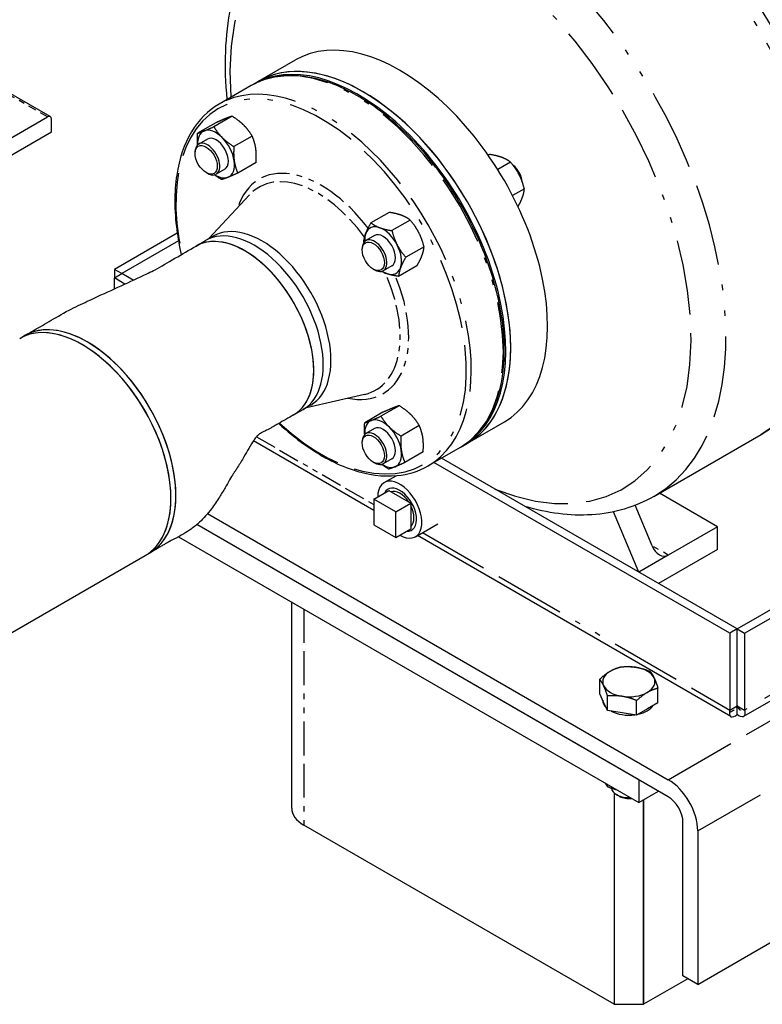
# Paper-space layout 'SHEET_1' of a CAD drawing. Header units: inches. Extents: x 3 to 360, y 8 to 227.
# Tile 73 of 98: x 116 to 130, y 122 to 139. Entities that reach past the tile are written whole.
import ezdxf

# ---------------------------------------------------------------- set-up
doc = ezdxf.new("R2010")
doc.units = ezdxf.units.IN
doc.header["$LTSCALE"] = 10.666667
doc.header["$MEASUREMENT"] = 0
doc.linetypes.add('DOUBLE_DASH_DOUBLE_DOT', pattern=[0.74, 0.24, -0.06, 0.24, -0.06, 0.01, -0.06, 0.01, -0.06])
doc.layers.get('0').update_dxf_attribs({"lineweight": 25})
doc.layers.add('PHANTOM', color=7, linetype='DOUBLE_DASH_DOUBLE_DOT', lineweight=25)

psp = doc.layouts.new('SHEET_1')

# ---------------------------------------------------------------- linework, layer by layer
for p, q in [((128.619, 122.076), (162.56, 141.672)), ((120.733, 138.286), (121.396, 138.669)), ((120.601, 138.209), (120.026, 137.878)), ((120.645, 138.235), (120.733, 138.286)), ((116.995, 137.653), (116.203, 138.11)), ((109.294, 133.23), (116.945, 137.648)), ((117.016, 137.378), (117.016, 137.607)), ((119.967, 137.542), (119.639, 137.353)), ((120.258, 137.66), (119.931, 137.471)), ((114.579, 135.971), (117.016, 137.378)), ((119.814, 137.25), (119.659, 137.161)), ((120.619, 137.303), (120.291, 137.114)), ((119.595, 136.992), (119.595, 137.018)), ((124.88, 136.973), (124.857, 136.96)), ((120.688, 136.829), (120.36, 136.64)), ((125.257, 136.835), (125.027, 136.702)), ((119.793, 136.648), (119.816, 136.635)), ((120.126, 136.709), (119.972, 136.619)), ((125.505, 136.355), (125.294, 136.234)), ((119.843, 135.463), (120.57, 136.25)), ((123.079, 135.933), (122.752, 135.744)), ((123.456, 135.795), (123.128, 135.606)), ((119.274, 135.563), (118.145, 134.911)), ((119.296, 135.423), (118.278, 134.835)), ((119.612, 135.329), (119.783, 135.428)), ((119.921, 135.508), (119.783, 135.428)), ((122.814, 135.518), (122.659, 135.429)), ((122.595, 135.26), (122.595, 135.286)), ((123.704, 135.316), (123.376, 135.127)), ((118.278, 134.835), (118.145, 134.911)), ((118.145, 134.911), (118.145, 134.757)), ((122.793, 134.916), (122.816, 134.903)), ((123.126, 134.977), (122.972, 134.887)), ((123.575, 134.974), (123.248, 134.785)), ((118.145, 134.757), (118.278, 134.834)), ((118.145, 134.561), (118.145, 134.757)), ((118.334, 134.648), (118.145, 134.757)), ((118.278, 134.834), (118.278, 134.835)), ((118.482, 134.716), (118.278, 134.834)), ((129.326, 128.456), (138.96, 134.017)), ((129.459, 128.379), (139.092, 133.941)), ((116.445, 133.67), (116.533, 133.721)), ((121.593, 132.432), (122.638, 132.668)), ((121.362, 132.298), (121.533, 132.397)), ((121.671, 132.477), (121.533, 132.397)), ((123.258, 132.464), (122.931, 132.275)), ((138.983, 132.395), (129.438, 126.884)), ((122.967, 132.346), (122.639, 132.157)), ((122.814, 132.054), (122.659, 131.965)), ((123.619, 132.107), (123.291, 131.918)), ((124.483, 131.791), (125.146, 132.173)), ((127.83, 130.836), (129.755, 131.948)), ((122.803, 130.585), (120.641, 131.833)), ((122.595, 131.796), (122.595, 131.822)), ((124.351, 131.714), (123.776, 131.382)), ((124.395, 131.74), (124.483, 131.791)), ((123.126, 131.513), (122.972, 131.423)), ((123.688, 131.633), (123.36, 131.444)), ((129.325, 128.456), (124.016, 131.521)), ((122.793, 131.452), (122.816, 131.439)), ((129.193, 128.379), (123.883, 131.444)), ((122.989, 131.083), (123.205, 131.207)), ((122.803, 130.785), (123.071, 130.941)), ((122.803, 130.785), (122.803, 130.328)), ((123.199, 130.557), (122.803, 130.785)), ((123.071, 130.941), (123.467, 130.712)), ((128.972, 130.292), (127.93, 130.894)), ((123.199, 130.557), (123.467, 130.712)), ((123.467, 130.712), (123.467, 130.255)), ((127.799, 129.949), (127.496, 130.676)), ((119.817, 130.526), (128.088, 125.751)), ((123.199, 130.1), (123.199, 130.557)), ((127.558, 129.476), (127.106, 130.56)), ((128.088, 125.445), (119.626, 130.33)), ((127.558, 125.751), (119.626, 130.33)), ((122.803, 130.328), (123.199, 130.1)), ((123.199, 130.1), (123.467, 130.255)), ((123.549, 130.113), (123.949, 130.343)), ((128.972, 130.292), (128.088, 129.782)), ((128.972, 129.884), (128.972, 130.292)), ((119.298, 130.112), (127.558, 125.342)), ((129.213, 126.884), (123.585, 130.133)), ((113.66, 126.866), (118.695, 129.773)), ((118.695, 129.773), (118.783, 129.824)), ((128.088, 129.782), (127.558, 129.476)), ((128.972, 129.884), (127.911, 129.272)), ((121.328, 125.24), (121.328, 128.939)), ((129.325, 128.456), (129.193, 128.379)), ((129.193, 128.379), (129.193, 127.001)), ((129.325, 127.078), (129.325, 128.456)), ((129.326, 128.456), (129.459, 128.379)), ((129.326, 127.078), (129.326, 128.456)), ((129.459, 128.379), (129.459, 127.001)), ((126.858, 127.293), (126.858, 127.555)), ((126.928, 127.142), (126.858, 127.293)), ((126.998, 126.991), (126.998, 127.253)), ((127.904, 127.132), (127.904, 127.393)), ((126.998, 126.991), (126.928, 127.142)), ((127.521, 126.91), (127.521, 127.172)), ((127.904, 127.132), (127.713, 127.021)), ((129.193, 127.001), (129.325, 127.078)), ((129.326, 126.924), (129.326, 127.078)), ((129.326, 127.078), (129.459, 127.001)), ((127.26, 126.951), (126.998, 126.991)), ((127.521, 126.91), (127.26, 126.951)), ((127.713, 127.021), (127.521, 126.91)), ((126.998, 125.627), (126.998, 125.665)), ((127.558, 125.751), (127.558, 125.342)), ((127.116, 125.515), (127.116, 121.719)), ((127.116, 125.515), (127.116, 121.719)), ((127.215, 125.451), (127.16, 125.483)), ((127.558, 125.342), (127.911, 125.547)), ((127.646, 121.719), (127.646, 125.393)), ((127.646, 125.393), (127.646, 121.719)), ((128.353, 122.23), (128.353, 124.985)), ((127.116, 121.719), (121.548, 124.934)), ((128.619, 124.832), (128.619, 122.076)), ((128.442, 122.179), (127.646, 121.719)), ((128.619, 122.076), (128.353, 122.23)), ((127.116, 121.719), (127.646, 121.719))]:
    psp.add_line(p, q)
for centre, major_axis, ratio, start_param, end_param in [((127.514, 137.871), (-2.75, 4.763), 0.57735, 3.542808, 5.391692), ((123.271, 135.421), (1.875, -3.248), 0.57735, 0, 3.141593), ((122.52, 134.987), (1.875, -3.248), 0.57735, 6.271497, 9.436467), ((122.608, 135.038), (-1.875, 3.248), 0.57735, 3.141593, 6.283185), ((122.608, 135.038), (1.875, -3.248), 0.57735, 0, 3.141593), ((116.945, 137.566), (0.05, 0.0866), 0.57735, 5.497787, 7.068583), ((119.97, 136.979), (-0.234, 0.406), 0.57735, 6.202273, 7.132579), ((119.97, 136.979), (-0.234, 0.406), 0.57735, 5.155075, 6.202273), ((119.816, 136.89), (0.156, -0.271), 0.57735, 5.497787, 10.210176), ((119.97, 136.979), (-0.156, 0.271), 0.57735, 3.141593, 6.283185), ((119.97, 136.979), (-0.234, 0.406), 0.57735, 4.107878, 5.155075), ((119.97, 136.979), (0.234, -0.406), 0.57735, 6.202273, 7.24947), ((125.268, 136.574), (-0.141, 0.244), 0.57735, 4.029758, 5.335602), ((125.246, 136.561), (0.156, -0.271), 0.57735, 1.024283, 2.051303), ((119.97, 136.979), (0.234, -0.406), 0.57735, 5.433792, 6.202273), ((120.796, 133.992), (0.875, -1.516), 0.57735, 0, 3.141593), ((120.658, 133.912), (0.875, -1.516), 0.57735, 0, 3.141593), ((120.658, 133.912), (0.875, -1.516), 0.57735, 0, 3.141593), ((122.97, 135.247), (0.234, -0.406), 0.57735, 3.584279, 3.990986), ((122.97, 135.247), (-0.234, 0.406), 0.57735, 5.678674, 6.725871), ((122.97, 135.247), (-0.156, 0.271), 0.57735, 3.141593, 6.283185), ((122.97, 135.247), (-0.234, 0.406), 0.57735, 4.631476, 5.678674), ((120.487, 133.814), (0.875, -1.516), 0.57735, 0, 3.141593), ((120.487, 133.814), (-0.875, 1.516), 0.57735, 5.497787, 6.283185), ((122.816, 135.158), (0.156, -0.271), 0.57735, 5.497787, 10.210176), ((120.487, 133.814), (0.875, -1.516), 0.57735, 0, 2.356194), ((122.97, 135.247), (-0.234, 0.406), 0.57735, 3.584279, 4.631476), ((122.97, 135.247), (0.234, -0.406), 0.57735, 5.433792, 5.678674), ((122.97, 135.247), (0.234, -0.406), 0.57735, 5.678674, 6.725871), ((117.57, 131.721), (1.125, -1.949), 0.57735, 0, 3.141593), ((117.658, 131.772), (1.125, -1.949), 0.57735, 0, 3.141593), ((117.57, 131.721), (-1.125, 1.949), 0.57735, 3.926991, 6.283185), ((117.658, 131.772), (-1.125, 1.949), 0.57735, 5.497787, 6.283185), ((117.658, 131.772), (1.125, -1.949), 0.57735, 0, 2.356194), ((122.97, 131.783), (-0.234, 0.406), 0.57735, 6.202273, 7.132579), ((122.97, 131.783), (-0.234, 0.406), 0.57735, 5.155075, 6.202273), ((122.97, 131.783), (-0.156, 0.271), 0.57735, 3.141593, 6.283185), ((122.97, 131.783), (-0.234, 0.406), 0.57735, 4.107878, 5.155075), ((122.816, 131.694), (0.156, -0.271), 0.57735, 5.497787, 10.210176), ((122.97, 131.783), (0.234, -0.406), 0.57735, 6.202273, 7.24947), ((122.97, 131.783), (0.234, -0.406), 0.57735, 5.433792, 6.202273), ((123.269, 130.598), (-0.28, 0.485), 0.57735, 2.356194, 7.068583), ((123.269, 130.598), (-0.213, 0.368), 0.57735, 2.768194, 6.656584), ((117.57, 131.721), (1.125, -1.949), 0.57735, 0, 0.785398), ((123.269, 130.598), (-0.18, 0.312), 0.57735, 4.815903, 6.179671), ((123.269, 130.598), (0.18, -0.312), 0.57735, 0.103514, 1.467282), ((127.976, 130.051), (0.08, -0.282), 0.684584, 4.882454, 6.45325), ((127.381, 127.509), (-0.469, 0), 0.57735, 4.45059, 5.497787), ((127.381, 127.509), (-0.469, 0), 0.57735, 5.497787, 6.544985), ((127.381, 127.509), (0.469, 0), 0.57735, 0.261799, 1.308997), ((127.381, 127.509), (-0.469, 0), 0.57735, 0.261799, 1.308997), ((127.381, 127.509), (0.469, 0), 0.57735, 5.497787, 6.544985), ((127.381, 127.509), (0.469, 0), 0.57735, 4.45059, 5.497787), ((127.381, 127.18), (-0.469, 0), 0.57735, 0.010332, 0.513267), ((127.381, 127.18), (0.469, 0), 0.57735, 5.080206, 5.915369), ((127.381, 127.18), (0.469, 0), 0.57735, 3.961202, 4.939977), ((128.088, 125.138), (0.375, -0.65), 0.57735, 0.785398, 2.356194), ((127.381, 125.61), (-0.313, 0), 0.57735, 0.054326, 1.64861), ((127.381, 125.547), (0.234, 0), 0.57735, 3.926991, 4.935251), ((128.088, 125.138), (-0.187, 0.325), 0.57735, 3.926991, 5.497787), ((122.078, 125.24), (-0.75, 0), 0.57735, 0, 0.785398)]:
    psp.add_ellipse(centre, major_axis=major_axis, ratio=ratio, start_param=start_param, end_param=end_param)
for centre, major_axis in [((119.793, 136.877), (-0.141, 0.244)), ((122.793, 135.145), (0.141, -0.244)), ((122.793, 131.681), (0.141, -0.244))]:
    psp.add_ellipse(centre, major_axis=major_axis, ratio=0.57735)
for points, knots in [([(127.831, 141.819), (128.163, 141.543), (128.483, 141.229), (129.211, 140.399), (129.6, 139.854), (130.267, 138.7), (130.545, 138.092), (130.962, 136.87), (131.101, 136.255), (131.222, 135.072), (131.203, 134.505), (130.993, 133.482), (130.804, 133.024), (130.317, 132.36), (130.055, 132.121), (129.755, 131.948)], [4.930831, 4.930831, 4.930831, 4.930831, 5.165153, 5.165153, 5.496661, 5.496661, 5.827105, 5.827105, 6.158592, 6.158592, 6.492187, 6.492187, 6.820071, 6.820071, 7.068583, 7.068583, 7.068583, 7.068583]), ([(120.171, 137.962), (120.113, 138.548), (120.133, 139.109), (120.342, 140.127), (120.531, 140.585), (121.018, 141.249), (121.28, 141.488), (121.58, 141.662)], [3.0203121, 3.0203121, 3.0203121, 3.0203121, 3.3505946, 3.3505946, 3.6784783, 3.6784783, 3.9269908, 3.9269908, 3.9269908, 3.9269908]), ([(124.351, 131.714), (124.551, 131.83), (124.719, 131.999), (124.978, 132.431), (125.067, 132.694), (125.157, 133.29), (125.157, 133.624), (125.064, 134.325), (124.972, 134.693), (124.707, 135.424), (124.535, 135.788), (124.126, 136.475), (123.89, 136.798), (123.377, 137.373), (123.101, 137.624), (122.536, 138.027), (122.247, 138.18), (121.684, 138.37), (121.411, 138.407), (120.956, 138.364), (120.768, 138.306), (120.601, 138.209)], [3.141593, 3.141593, 3.141593, 3.141593, 3.451356, 3.451356, 3.768063, 3.768063, 4.090395, 4.090395, 4.41313, 4.41313, 4.735388, 4.735388, 5.057466, 5.057466, 5.379781, 5.379781, 5.702571, 5.702571, 6.024552, 6.024552, 6.283185, 6.283185, 6.283185, 6.283185]), ([(120.026, 137.878), (119.826, 137.762), (119.658, 137.593), (119.398, 137.161), (119.309, 136.898), (119.219, 136.302), (119.22, 135.968), (119.285, 135.473), (119.312, 135.325), (119.346, 135.176)], [0, 0, 0, 0, 0.309763, 0.309763, 0.62647, 0.62647, 0.948802, 0.948802, 1.081901, 1.081901, 1.081901, 1.081901]), ([(116.533, 133.721), (116.626, 133.774), (116.719, 133.828), (116.868, 133.914), (116.919, 133.943), (117.076, 134.036), (117.201, 134.11), (117.439, 134.234), (117.55, 134.287), (117.987, 134.49), (118.312, 134.636), (118.709, 134.822), (118.797, 134.864), (118.993, 134.967), (119.1, 135.033), (119.365, 135.187), (119.486, 135.256), (119.612, 135.329)], [0, 0, 0, 0, 1, 1, 1.600863, 1.600863, 2.763988, 2.763988, 3.740842, 3.740842, 6.677706, 6.677706, 7.575143, 7.575143, 8.930447, 8.930447, 10.28806, 10.28806, 10.28806, 10.28806]), ([(121.362, 132.298), (121.269, 132.244), (121.176, 132.191), (121.07, 132.129), (121.056, 132.121), (121.033, 132.108), (121.025, 132.104), (121.014, 132.097), (121.012, 132.096), (121.009, 132.094), (121.009, 132.094), (121.009, 132.094), (121.009, 132.094), (121.008, 132.094), (121.008, 132.094), (121.004, 132.091), (120.997, 132.087), (120.974, 132.075), (120.957, 132.065), (120.925, 132.048), (120.909, 132.04), (120.87, 132.02), (120.848, 132.009), (120.812, 131.99), (120.797, 131.983), (120.771, 131.968), (120.76, 131.962), (120.741, 131.95), (120.734, 131.945), (120.724, 131.937), (120.714, 131.928), (120.683, 131.892), (120.667, 131.87), (120.622, 131.805), (120.592, 131.755), (120.531, 131.651), (120.501, 131.599), (120.435, 131.484), (120.397, 131.421), (120.345, 131.34), (120.332, 131.32), (120.314, 131.294), (120.309, 131.287), (120.304, 131.278), (120.303, 131.277), (120.302, 131.275), (120.302, 131.275), (120.302, 131.275), (120.301, 131.275), (120.298, 131.27), (120.298, 131.27), (120.29, 131.259), (120.284, 131.25), (120.259, 131.211), (120.237, 131.173), (120.187, 131.089), (120.16, 131.041), (120.1, 130.937), (120.066, 130.88), (119.986, 130.752), (119.938, 130.681), (119.821, 130.526), (119.749, 130.444), (119.625, 130.328), (119.576, 130.288), (119.482, 130.22), (119.439, 130.192), (119.362, 130.146), (119.33, 130.129), (119.283, 130.104), (119.267, 130.095), (119.232, 130.078), (119.213, 130.068), (119.184, 130.053), (119.173, 130.047), (119.152, 130.037), (119.144, 130.032), (119.138, 130.028), (119.137, 130.028), (119.137, 130.028), (119.137, 130.028), (119.136, 130.027), (119.128, 130.023), (119.109, 130.012), (119.095, 130.004), (119.065, 129.986), (119.048, 129.977), (119.011, 129.955), (118.991, 129.944), (118.947, 129.918), (118.923, 129.904), (118.87, 129.874), (118.841, 129.857), (118.803, 129.835), (118.793, 129.829), (118.783, 129.824)], [0, 0, 0, 0, 1, 1, 1.15, 1.15, 1.24, 1.24, 1.267, 1.267, 1.268563, 1.268563, 1.269344, 1.269344, 1.269734, 1.269734, 1.319753, 1.319753, 1.47028, 1.47028, 1.609002, 1.609002, 1.843019, 1.843019, 2.059163, 2.059163, 2.324284, 2.324284, 2.72051, 2.72051, 3.413628, 3.413628, 3.912372, 3.912372, 4.525763, 4.525763, 5.025255, 5.025255, 5.586437, 5.586437, 5.762369, 5.762369, 5.82831, 5.82831, 5.840673, 5.840673, 5.841455, 5.841455, 5.841845, 5.841845, 5.891856, 5.891856, 6.04203, 6.04203, 6.497694, 6.497694, 6.957487, 6.957487, 7.462812, 7.462812, 8.109598, 8.109598, 8.961033, 8.961033, 9.48892, 9.48892, 9.896105, 9.896105, 10.170838, 10.170838, 10.310785, 10.310785, 10.501903, 10.501903, 10.669203, 10.669203, 10.870947, 10.870947, 10.880193, 10.880193, 10.880974, 10.880974, 10.930974, 10.930974, 11.080974, 11.080974, 11.260974, 11.260974, 11.476974, 11.476974, 11.736174, 11.736174, 12.047214, 12.047214, 12.151121, 12.151121, 12.151121, 12.151121]), ([(121.097, 132.145), (121.247, 132.005), (121.401, 131.878), (121.841, 131.565), (122.13, 131.412), (122.692, 131.222), (122.966, 131.185), (123.42, 131.227), (123.609, 131.286), (123.776, 131.382)], [2.059635, 2.059635, 2.059635, 2.059635, 2.238189, 2.238189, 2.560978, 2.560978, 2.882959, 2.882959, 3.141593, 3.141593, 3.141593, 3.141593]), ([(127.83, 130.836), (127.495, 130.643), (127.113, 130.532), (126.325, 130.481), (125.921, 130.534), (125.515, 130.656)], [0.7853982, 0.7853982, 0.7853982, 0.7853982, 1.0630201, 1.0630201, 1.3342074, 1.3342074, 1.3342074, 1.3342074]), ([(129.326, 127.078), (129.315, 127.049), (129.304, 127.04), (129.307, 127.049), (129.309, 127.055), (129.315, 127.065), (129.325, 127.078)], [0, 0, 0, 0, 0.644181, 0.644181, 0.644181, 1, 1, 1, 1]), ([(129.326, 127.078), (129.337, 127.049), (129.347, 127.04), (129.344, 127.049), (129.342, 127.055), (129.337, 127.065), (129.326, 127.078)], [0, 0, 0, 0, 0.644181, 0.644181, 0.644181, 1, 1, 1, 1]), ([(129.186, 126.96), (129.183, 126.921), (129.195, 126.893), (129.215, 126.882), (129.242, 126.869), (129.284, 126.884), (129.326, 126.924)], [-0.8725123, -0.8725123, -0.8725123, -0.8725123, -0.4877015, -0.4877015, -0.4877015, 0, 0, 0, 0]), ([(129.466, 126.96), (129.468, 126.921), (129.457, 126.893), (129.436, 126.882), (129.41, 126.869), (129.368, 126.884), (129.326, 126.924)], [-0.8725123, -0.8725123, -0.8725123, -0.8725123, -0.4877015, -0.4877015, -0.4877015, 0, 0, 0, 0])]:
    psp.add_open_spline(points, degree=3, knots=knots)
for points, weights in [([(120.142, 137.618), (120.075, 137.591), (119.967, 137.542)], [1, 1.0930923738, 1.10906450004]), ([(120.258, 137.66), (120.21, 137.646), (120.142, 137.618)], [1.10906450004, 1.0930923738, 1]), ([(120.468, 137.499), (120.385, 137.582), (120.258, 137.66)], [1, 1.0930923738, 1.10906450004]), ([(120.619, 137.303), (120.552, 137.416), (120.468, 137.499)], [1.10906450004, 1.0930923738, 1]), ([(119.639, 137.145), (119.63, 137.237), (119.639, 137.353)], [1.03303132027, 1.09617196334, 1.10906450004]), ([(119.639, 137.353), (119.688, 137.368), (119.756, 137.395)], [1.10906450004, 1.0930923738, 1]), ([(119.756, 137.395), (119.823, 137.422), (119.931, 137.471)], [1, 1.0930923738, 1.10906450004]), ([(119.931, 137.471), (119.998, 137.358), (120.082, 137.276)], [1.10906450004, 1.0930923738, 1]), ([(120.082, 137.276), (120.165, 137.193), (120.291, 137.114)], [1, 1.0930923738, 1.10906450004]), ([(120.683, 137.083), (120.667, 137.193), (120.619, 137.303)], [1, 1.0930923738, 1.10906450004]), ([(120.291, 137.114), (120.28, 136.97), (120.296, 136.86)], [1.10906450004, 1.0930923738, 1]), ([(120.688, 136.829), (120.699, 136.973), (120.683, 137.083)], [1.10906450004, 1.0930923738, 1]), ([(125.098, 136.921), (125.011, 136.953), (124.88, 136.973)], [1, 1.0930923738, 1.10906450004]), ([(120.296, 136.86), (120.312, 136.75), (120.36, 136.64)], [1, 1.0930923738, 1.10906450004]), ([(125.257, 136.835), (125.186, 136.889), (125.098, 136.921)], [1.10906450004, 1.0930923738, 1]), ([(125.41, 136.612), (125.353, 136.724), (125.257, 136.835)], [1, 1.0930923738, 1.10906450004]), ([(120.36, 136.64), (120.253, 136.591), (120.185, 136.564)], [1.10906450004, 1.0930923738, 1]), ([(120.069, 136.522), (119.999, 136.565), (119.944, 136.608)], [1.10906450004, 1.10018573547, 1.06747565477]), ([(120.185, 136.564), (120.117, 136.536), (120.069, 136.522)], [1, 1.0930923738, 1.10906450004]), ([(125.505, 136.355), (125.468, 136.501), (125.41, 136.612)], [1.10906450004, 1.0930923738, 1]), ([(125.47, 136.202), (125.5, 136.281), (125.505, 136.355)], [1, 1.0930923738, 1.10906450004]), ([(125.39, 136.038), (125.443, 136.131), (125.47, 136.202)], [1.10428649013, 1.0822288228, 1]), ([(123.297, 135.882), (123.21, 135.914), (123.079, 135.933)], [1, 1.0930923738, 1.10906450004]), ([(122.658, 135.556), (122.688, 135.636), (122.752, 135.744)], [1, 1.0930923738, 1.10906450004]), ([(122.752, 135.744), (122.823, 135.69), (122.911, 135.658)], [1.10906450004, 1.0930923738, 1]), ([(123.456, 135.795), (123.385, 135.85), (123.297, 135.882)], [1.10906450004, 1.0930923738, 1]), ([(123.609, 135.573), (123.552, 135.684), (123.456, 135.795)], [1, 1.0930923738, 1.10906450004]), ([(122.623, 135.402), (122.628, 135.477), (122.658, 135.556)], [1.10906450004, 1.0930923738, 1]), ([(122.911, 135.658), (122.998, 135.626), (123.128, 135.606)], [1, 1.0930923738, 1.10906450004]), ([(123.128, 135.606), (123.165, 135.461), (123.223, 135.349)], [1.10906450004, 1.0930923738, 1]), ([(123.704, 135.316), (123.667, 135.461), (123.609, 135.573)], [1.10906450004, 1.0930923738, 1]), ([(122.625, 135.397), (122.624, 135.4), (122.623, 135.402)], [1.10843122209, 1.10876171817, 1.10906450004]), ([(123.223, 135.349), (123.28, 135.238), (123.376, 135.127)], [1, 1.0930923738, 1.10906450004]), ([(123.669, 135.162), (123.699, 135.241), (123.704, 135.316)], [1, 1.0930923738, 1.10906450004]), ([(123.376, 135.127), (123.312, 135.018), (123.282, 134.938)], [1.10906450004, 1.0930923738, 1]), ([(123.575, 134.974), (123.639, 135.082), (123.669, 135.162)], [1.10906450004, 1.0930923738, 1]), ([(123.03, 134.836), (122.983, 134.854), (122.943, 134.876)], [1, 1.04764327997, 1.07508692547]), ([(123.282, 134.938), (123.253, 134.859), (123.248, 134.785)], [1, 1.0930923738, 1.10906450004]), ([(123.248, 134.785), (123.117, 134.804), (123.03, 134.836)], [1.10906450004, 1.0930923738, 1]), ([(123.142, 132.422), (123.075, 132.395), (122.967, 132.346)], [1, 1.0930923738, 1.10906450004]), ([(123.258, 132.464), (123.21, 132.449), (123.142, 132.422)], [1.10906450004, 1.0930923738, 1]), ([(123.468, 132.303), (123.385, 132.385), (123.258, 132.464)], [1, 1.0930923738, 1.10906450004]), ([(122.639, 132.157), (122.688, 132.171), (122.756, 132.199)], [1.10906450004, 1.0930923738, 1]), ([(122.756, 132.199), (122.823, 132.226), (122.931, 132.275)], [1, 1.0930923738, 1.10906450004]), ([(122.931, 132.275), (122.998, 132.162), (123.082, 132.079)], [1.10906450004, 1.0930923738, 1]), ([(123.619, 132.107), (123.552, 132.22), (123.468, 132.303)], [1.10906450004, 1.0930923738, 1]), ([(122.639, 131.949), (122.63, 132.041), (122.639, 132.157)], [1.03303132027, 1.09617196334, 1.10906450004]), ([(123.082, 132.079), (123.165, 131.997), (123.291, 131.918)], [1, 1.0930923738, 1.10906450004]), ([(123.683, 131.887), (123.667, 131.997), (123.619, 132.107)], [1, 1.0930923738, 1.10906450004]), ([(123.291, 131.918), (123.28, 131.774), (123.296, 131.664)], [1.10906450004, 1.0930923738, 1]), ([(123.688, 131.633), (123.699, 131.777), (123.683, 131.887)], [1.10906450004, 1.0930923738, 1]), ([(123.296, 131.664), (123.312, 131.554), (123.36, 131.444)], [1, 1.0930923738, 1.10906450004]), ([(123.069, 131.326), (122.999, 131.369), (122.944, 131.412)], [1.10906450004, 1.10018573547, 1.06747565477]), ([(123.185, 131.368), (123.117, 131.34), (123.069, 131.326)], [1, 1.0930923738, 1.10906450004]), ([(123.36, 131.444), (123.253, 131.395), (123.185, 131.368)], [1.10906450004, 1.0930923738, 1]), ([(127.05, 127.7), (127.138, 127.751), (127.241, 127.776)], [1, 1.0379548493, 1]), ([(127.241, 127.776), (127.381, 127.789), (127.503, 127.77)], [1, 1.0379548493, 1]), ([(126.858, 127.555), (126.961, 127.649), (127.05, 127.7)], [1, 1.0379548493, 1]), ([(127.503, 127.77), (127.624, 127.751), (127.764, 127.695)], [1, 1.0379548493, 1]), ([(127.764, 127.695), (127.802, 127.649), (127.834, 127.579)], [1, 1.0379548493, 1]), ([(126.928, 127.439), (126.896, 127.509), (126.858, 127.555)], [1, 1.0379548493, 1]), ([(126.998, 127.253), (126.961, 127.368), (126.928, 127.439)], [1, 1.0379548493, 1]), ([(127.834, 127.579), (127.867, 127.509), (127.904, 127.393)], [1, 1.0379548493, 1]), ([(127.26, 127.247), (127.138, 127.266), (126.998, 127.253)], [1, 1.0379548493, 1]), ([(127.521, 127.172), (127.381, 127.228), (127.26, 127.247)], [1, 1.0379548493, 1]), ([(127.713, 127.317), (127.624, 127.266), (127.521, 127.172)], [1, 1.0379548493, 1]), ([(127.904, 127.393), (127.802, 127.368), (127.713, 127.317)], [1, 1.0379548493, 1]), ([(126.956, 125.69), (126.976, 125.655), (126.998, 125.627)], [1.06155260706, 1.09940676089, 1.10906450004]), ([(126.998, 125.627), (127.083, 125.593), (127.157, 125.574)], [1.10906450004, 1.09940676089, 1.06155260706])]:
    psp.add_rational_spline(points, weights, degree=2)
for points in [[(129.193, 127.001), (129.189, 126.986), (129.187, 126.972), (129.186, 126.96)], [(129.459, 127.001), (129.463, 126.986), (129.465, 126.972), (129.466, 126.96)]]:
    psp.add_open_spline(points, degree=3)
at = {"layer": 'PHANTOM', "ltscale": 0.506757}
for p, q in [((128.088, 125.751), (162.029, 145.347)), ((128.619, 124.832), (162.56, 144.428))]:
    psp.add_line(p, q, dxfattribs=at)
at = {"layer": 'PHANTOM', "ltscale": 0.055763}
psp.add_line((116.945, 137.648), (116.153, 138.105), dxfattribs=at)
at = {"layer": 'PHANTOM', "ltscale": 0.57532}
psp.add_line((139.092, 132.563), (129.459, 127.001), dxfattribs=at)
at = {"layer": 'PHANTOM', "ltscale": 0.148498}
psp.add_line((120.696, 131.907), (122.803, 130.69), dxfattribs=at)
at = {"layer": 'PHANTOM', "ltscale": 0.494156}
psp.add_line((123.676, 130.186), (129.193, 127.001), dxfattribs=at)
at = {"layer": 'PHANTOM', "ltscale": 0.020271}
psp.add_line((128.088, 129.782), (127.799, 129.949), dxfattribs=at)
at = {"layer": 'PHANTOM', "ltscale": 0.236819}
psp.add_line((121.548, 128.813), (121.548, 124.934), dxfattribs=at)
at = {"layer": 'PHANTOM'}
for p in [(129.325, 127.078), (129.326, 127.078)]:
    psp.add_line(p, (129.326, 127.078), dxfattribs=at)
at = {"layer": 'PHANTOM', "ltscale": 0.556149}
psp.add_ellipse((124.359, 136.049), major_axis=(-2.927, 5.069), ratio=0.57735, start_param=5.658721, end_param=7.158643, dxfattribs=at)
at = {"layer": 'PHANTOM', "ltscale": 0.555249}
psp.add_ellipse((126.63, 137.36), major_axis=(3.125, -5.413), ratio=0.57735, start_param=0, end_param=2.103728, dxfattribs=at)
at = {"layer": 'PHANTOM', "ltscale": 0.57272}
psp.add_ellipse((124.705, 136.249), major_axis=(3.125, -5.413), ratio=0.57735, start_param=0, end_param=2.169923, dxfattribs=at)
at = {"layer": 'PHANTOM', "ltscale": 0.524972}
psp.add_ellipse((124.359, 136.049), major_axis=(2.927, -5.069), ratio=0.57735, start_param=5.646769, end_param=8.478446, dxfattribs=at)
at = {"layer": 'PHANTOM', "ltscale": 0.497507}
for centre, major_axis, start_param, end_param in [((122.476, 134.962), (-1.875, 3.248), 3.141593, 6.283185), ((121.901, 134.63), (1.875, -3.248), 0, 3.141593)]:
    psp.add_ellipse(centre, major_axis=major_axis, ratio=0.57735, start_param=start_param, end_param=end_param, dxfattribs=at)
at = {"layer": 'PHANTOM', "ltscale": 0.494651}
psp.add_ellipse((121.857, 134.605), major_axis=(-1.844, 3.193), ratio=0.57735, start_param=2.065279, end_param=7.35944, dxfattribs=at)
at = {"layer": 'PHANTOM', "ltscale": 0.202392}
psp.add_ellipse((121.857, 134.605), major_axis=(-1.111, 1.925), ratio=0.57735, start_param=4.931753, end_param=6.75834, dxfattribs=at)
at = {"layer": 'PHANTOM', "ltscale": 0.164374}
psp.add_ellipse((121.79, 134.566), major_axis=(-1.051, 1.82), ratio=0.57735, start_param=4.891624, end_param=6.460896, dxfattribs=at)
at = {"layer": 'PHANTOM', "ltscale": 0.201415}
psp.add_ellipse((121.857, 134.605), major_axis=(1.111, -1.925), ratio=0.57735, start_param=5.808031, end_param=7.625806, dxfattribs=at)
at = {"layer": 'PHANTOM', "ltscale": 0.164726}
psp.add_ellipse((121.79, 134.566), major_axis=(1.051, -1.82), ratio=0.57735, start_param=6.105475, end_param=7.678098, dxfattribs=at)
at = {"layer": 'PHANTOM', "ltscale": 0.016661}
for points, knots in [([(129.186, 126.96), (129.208, 126.97), (129.229, 126.981), (129.262, 126.998), (129.274, 127.005), (129.292, 127.02), (129.299, 127.027), (129.313, 127.048), (129.319, 127.061), (129.326, 127.078)], [-0.8569762, -0.8569762, -0.8569762, -0.8569762, -0.5946709, -0.5946709, -0.390607, -0.390607, -0.219436, -0.219436, 0, 0, 0, 0]), ([(129.326, 127.078), (129.329, 127.069), (129.332, 127.061), (129.339, 127.047), (129.343, 127.041), (129.353, 127.027), (129.36, 127.019), (129.379, 127.004), (129.391, 126.997), (129.423, 126.98), (129.444, 126.97), (129.466, 126.96)], [-0.8676181, -0.8676181, -0.8676181, -0.8676181, -0.750669, -0.750669, -0.6398996, -0.6398996, -0.4669525, -0.4669525, -0.2604701, -0.2604701, 0, 0, 0, 0])]:
    psp.add_open_spline(points, degree=3, knots=knots, dxfattribs=at)

doc.saveas('drawing.dxf')
